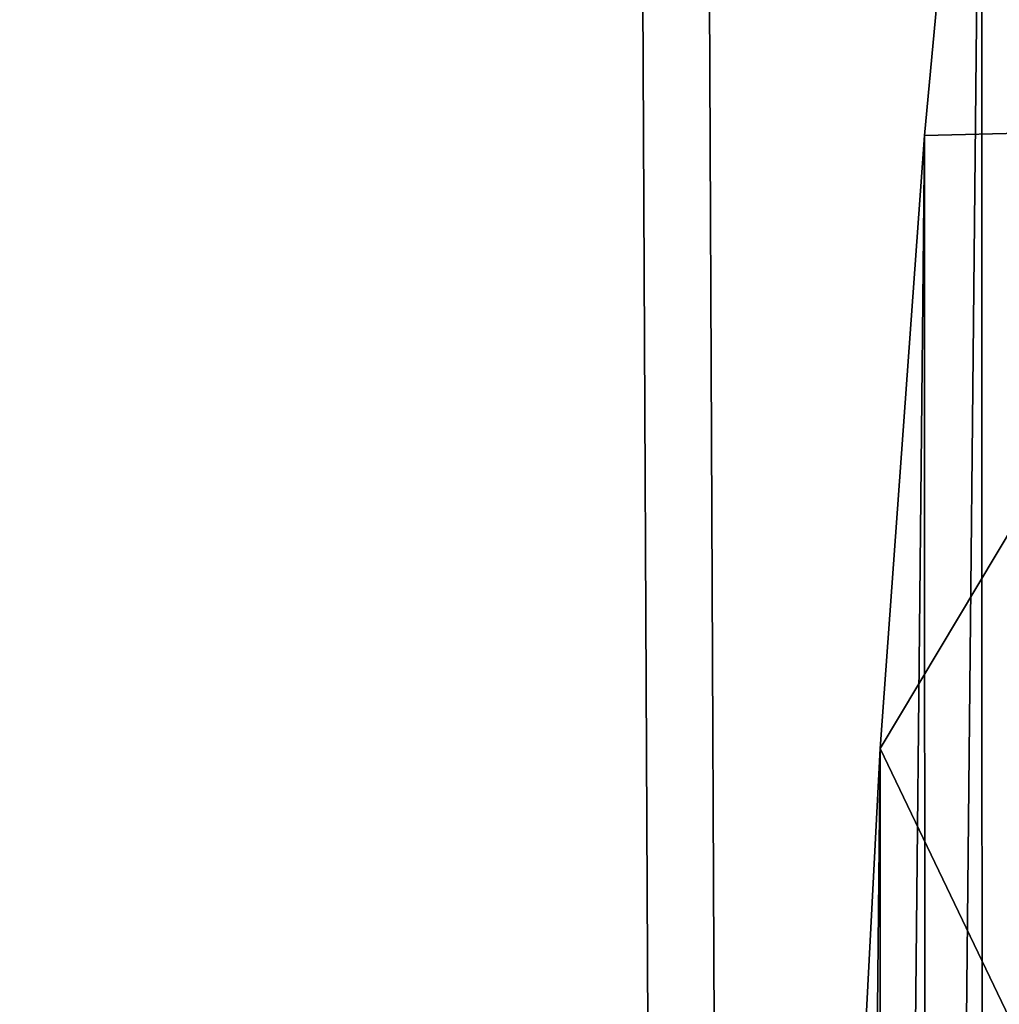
# Model space of a CAD drawing. Header units: millimetres. Extents: x -400 to 400, y -400 to 400.
# Tile 44 of 142: x -74.23 to -71.86, y 3.86 to 6.24. Entities that reach past the tile are written whole.
import ezdxf

# ---------------------------------------------------------------- set-up
doc = ezdxf.new("R2010")
doc.units = ezdxf.units.MM
doc.header["$LTSCALE"] = 33.374815
for name, color, linetype in [('1', 7, 'CONTINUOUS'), ('2', 7, 'CONTINUOUS'), ('7', 7, 'CONTINUOUS'), ('9', 7, 'CONTINUOUS')]:
    doc.layers.add(name, color=color, linetype=linetype)

msp = doc.modelspace()

# ---------------------------------------------------------------- linework, layer by layer
at = {"layer": '1', "color": 253, "linetype": 'Continuous', "true_color": 0x98aaaf}
for points in [[(-74.5289, 392.9955, -3.6821), (-70.856, -393.6743, -3.4125), (-70.825, 393.68, -3.4121), (-74.5289, 392.9955, -3.6821)], [(-74.5592, -392.9897, -3.6825), (-70.856, -393.6743, -3.4125), (-74.5289, 392.9955, -3.6821), (-74.5592, -392.9897, -3.6825)]]:
    msp.add_3dface(points, dxfattribs=at)
at = {"layer": '2', "color": 253, "linetype": 'Continuous', "true_color": 0x98aaaf}
for points in [[(-74.3645, 393.0055, -5.174), (-70.6669, 393.6893, -4.9047), (-70.6983, -393.6835, -4.9051), (-74.3645, 393.0055, -5.174)], [(-74.3958, -392.9995, -5.1744), (-74.3645, 393.0055, -5.174), (-70.6983, -393.6835, -4.9051), (-74.3958, -392.9995, -5.1744)]]:
    msp.add_3dface(points, dxfattribs=at)
at = {"layer": '7', "color": 254, "linetype": 'Continuous', "true_color": 0xcccccc}
for points in [[(-70.936, 8.9613, 45.061), (-71.9026, 7.4461, -0.0467), (-71.249, 5.9829, 45.061), (-70.936, 8.9613, 45.061)], [(-71.9026, 7.4461, -0.0467), (-72.0409, 5.9637, -0.0585), (-71.249, 5.9829, 45.061), (-71.9026, 7.4461, -0.0467)], [(-72.0409, 5.9637, -0.0585), (-72.1487, 4.4777, -0.0677), (-71.249, 5.9829, 45.061), (-72.0409, 5.9637, -0.0585)], [(-71.249, 5.9829, 45.061), (-72.1487, 4.4777, -0.0677), (-71.4371, 2.9941, 45.061), (-71.249, 5.9829, 45.061)], [(-72.1487, 4.4777, -0.0677), (-72.2259, 2.9872, -0.0742), (-71.4371, 2.9941, 45.061), (-72.1487, 4.4777, -0.0677)]]:
    msp.add_3dface(points, dxfattribs=at)
at = {"layer": '9', "color": 254, "linetype": 'Continuous', "true_color": 0xcccccc}
for points in [[(-71.9026, 7.4461, -0.0467), (-71.7337, 8.9257, -0.0324), (-71.897, -7.5003, -0.0463), (-71.9026, 7.4461, -0.0467)], [(-71.7337, 8.9257, -0.0324), (-71.7252, -8.9937, -0.0317), (-71.897, -7.5003, -0.0463), (-71.7337, 8.9257, -0.0324)], [(-72.0409, 5.9637, -0.0585), (-71.9026, 7.4461, -0.0467), (-72.0376, -6.0038, -0.0582), (-72.0409, 5.9637, -0.0585)], [(-71.9026, 7.4461, -0.0467), (-71.897, -7.5003, -0.0463), (-72.0376, -6.0038, -0.0582), (-71.9026, 7.4461, -0.0467)], [(-72.1487, 4.4777, -0.0677), (-72.0409, 5.9637, -0.0585), (-72.147, -4.5048, -0.0675), (-72.1487, 4.4777, -0.0677)], [(-72.0409, 5.9637, -0.0585), (-72.0376, -6.0038, -0.0582), (-72.147, -4.5048, -0.0675), (-72.0409, 5.9637, -0.0585)], [(-72.2259, 2.9872, -0.0742), (-72.1487, 4.4777, -0.0677), (-72.2252, -3.0039, -0.0742), (-72.2259, 2.9872, -0.0742)], [(-72.1487, 4.4777, -0.0677), (-72.147, -4.5048, -0.0675), (-72.2252, -3.0039, -0.0742), (-72.1487, 4.4777, -0.0677)]]:
    msp.add_3dface(points, dxfattribs=at)

doc.saveas('drawing.dxf')
